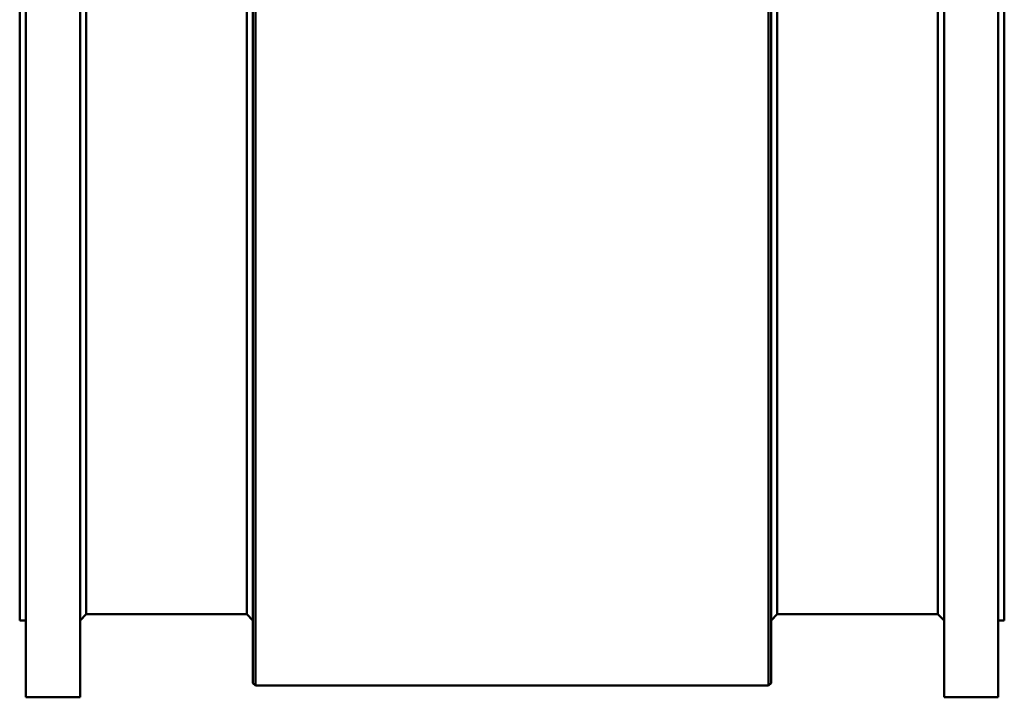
# Model space of a CAD drawing. Header units: millimetres. Extents: x 1113 to 3366, y 243 to 2687.
# Tile 11 of 31: x 1113 to 1913, y 1585 to 2136. Entities that reach past the tile are written whole.
import ezdxf

# ---------------------------------------------------------------- set-up
doc = ezdxf.new("R2010")
doc.units = ezdxf.units.MM
doc.header["$LTSCALE"] = 7.142857
doc.layers.add('Visible (ISO)', color=7, linetype='Continuous', lineweight=50)

msp = doc.modelspace()

# ---------------------------------------------------------------- linework, layer by layer
at = {"layer": 'Visible (ISO)'}
for p, q in [((1118.49, 1585.12), (1118.49, 2560.12)), ((1162.49, 1585.12), (1162.49, 2560.12)), ((1864.49, 1585.12), (1864.49, 2560.12)), ((1908.49, 1585.12), (1908.49, 2560.12)), ((1302.99, 1596.62), (1302.99, 2548.62)), ((1304.99, 1594.62), (1304.99, 2550.62)), ((1721.99, 1594.62), (1721.99, 2550.62)), ((1723.99, 1596.62), (1723.99, 2548.62)), ((1113.49, 1647.62), (1113.49, 2497.62)), ((1913.49, 1647.62), (1913.49, 2497.62)), ((1167.49, 1652.62), (1167.49, 2492.62)), ((1297.99, 1652.62), (1297.99, 2492.62)), ((1728.99, 1652.62), (1728.99, 2492.62)), ((1859.49, 1652.62), (1859.49, 2492.62)), ((1167.49, 1652.62), (1162.49, 1647.62)), ((1167.49, 1652.62), (1297.99, 1652.62)), ((1297.99, 1652.62), (1302.99, 1647.62)), ((1728.99, 1652.62), (1723.99, 1647.62)), ((1728.99, 1652.62), (1859.49, 1652.62)), ((1859.49, 1652.62), (1864.49, 1647.62)), ((1113.49, 1647.62), (1118.49, 1647.62)), ((1908.49, 1647.62), (1913.49, 1647.62)), ((1302.99, 1596.62), (1304.99, 1594.62)), ((1304.99, 1594.62), (1721.99, 1594.62)), ((1723.99, 1596.62), (1721.99, 1594.62)), ((1118.49, 1585.12), (1162.49, 1585.12)), ((1864.49, 1585.12), (1908.49, 1585.12))]:
    msp.add_line(p, q, dxfattribs=at)

doc.saveas('drawing.dxf')
